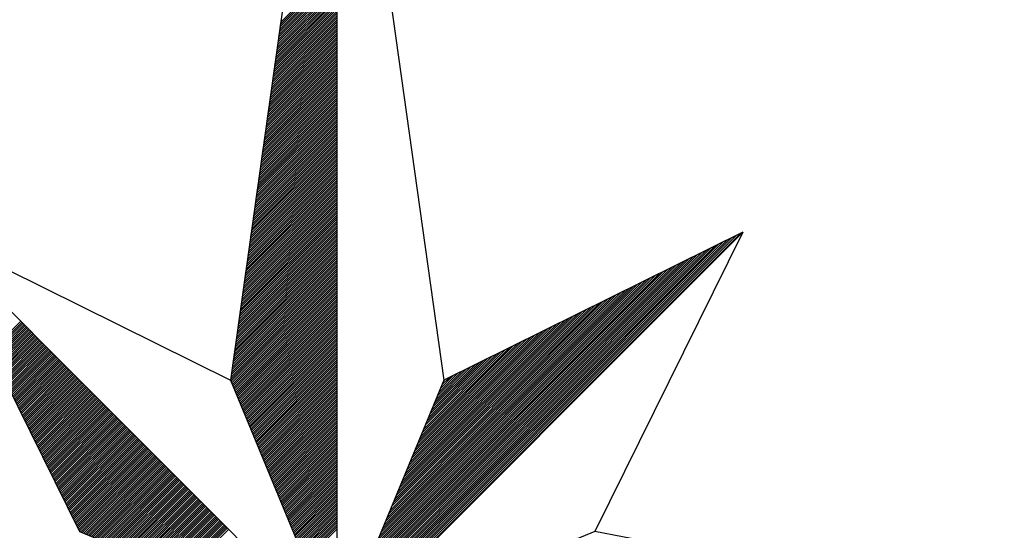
# Model space of a CAD drawing. Header units: metres. Extents: x 183400 to 184400, y 422200 to 427800.
# Tile 152 of 221: x 183968 to 183986, y 426169 to 426178. Entities that reach past the tile are written whole.
import ezdxf

# ---------------------------------------------------------------- set-up
doc = ezdxf.new("R2010")
doc.units = ezdxf.units.M
doc.layers.add('N_MK2', color=7, linetype='Continuous')
doc.layers.add('방위표', color=7, linetype='Continuous')

# ---------------------------------------------------------------- blocks, each defined once
blk = doc.blocks.new('N_MK2')
at = {"layer": '방위표', "color": 7, "linetype": 'Continuous'}
blk.add_lwpolyline([(-106.029, 0), (-33.696, -13.958), (0, 0), (-53.049, -53.048), (-13.958, -33.696), (0, 0), (0, -106.029), (13.958, -33.696), (0, 0), (53.048, -53.049), (33.696, -13.958), (0, 0), (106.028, 0), (33.696, 13.958), (0, 0), (53.049, 53.049), (13.958, 33.696), (0, 0), (0, 133.028), (-13.958, 33.696), (0, 0), (-53.049, 53.049), (-33.696, 13.958), (0, 0)], close=True, dxfattribs=at)
for points in [[(0, 133.028), (13.958, 33.696)], [(-7.432, 80.136), (0, 87.569)], [(-7.386, 80.465), (0, 87.851)], [(-7.617, 78.82), (0, 86.437)], [(-7.571, 79.149), (0, 86.72)], [(-7.525, 79.478), (0, 87.003)], [(-7.479, 79.807), (0, 87.286)], [(-7.848, 77.174), (0, 85.023)], [(-7.802, 77.504), (0, 85.306)], [(-7.756, 77.833), (0, 85.589)], [(-7.71, 78.162), (0, 85.871)], [(-7.663, 78.491), (0, 86.154)], [(-8.033, 75.858), (0, 83.892)], [(-7.987, 76.187), (0, 84.174)], [(-7.941, 76.516), (0, 84.457)], [(-7.895, 76.845), (0, 84.74)], [(-8.265, 74.213), (0, 82.477)], [(-8.218, 74.542), (0, 82.76)], [(-8.172, 74.871), (0, 83.043)], [(-8.126, 75.2), (0, 83.326)], [(-8.08, 75.529), (0, 83.609)], [(-8.45, 72.896), (0, 81.346)], [(-8.403, 73.225), (0, 81.629)], [(-8.357, 73.555), (0, 81.912)], [(-8.311, 73.884), (0, 82.194)], [(-8.681, 71.251), (0, 79.932)], [(-8.635, 71.58), (0, 80.215)], [(-8.588, 71.909), (0, 80.497)], [(-8.542, 72.238), (0, 80.78)], [(-8.496, 72.567), (0, 81.063)], [(-8.912, 69.605), (0, 78.518)], [(-8.866, 69.935), (0, 78.8)], [(-8.82, 70.264), (0, 79.083)], [(-8.773, 70.593), (0, 79.366)], [(-8.727, 70.922), (0, 79.649)], [(-9.097, 68.289), (0, 77.386)], [(-9.051, 68.618), (0, 77.669)], [(-9.005, 68.947), (0, 77.952)], [(-8.958, 69.276), (0, 78.235)], [(-9.328, 66.644), (0, 75.972)], [(-9.282, 66.973), (0, 76.255)], [(-9.236, 67.302), (0, 76.538)], [(-9.19, 67.631), (0, 76.82)], [(-9.143, 67.96), (0, 77.103)], [(-9.513, 65.327), (0, 74.841)], [(-9.467, 65.656), (0, 75.123)], [(-9.421, 65.986), (0, 75.406)], [(-9.374, 66.315), (0, 75.689)], [(-9.744, 63.682), (0, 73.426)], [(-9.698, 64.011), (0, 73.709)], [(-9.652, 64.34), (0, 73.992)], [(-9.606, 64.669), (0, 74.275)], [(-9.559, 64.998), (0, 74.558)], [(-9.929, 62.366), (0, 72.295)], [(-9.883, 62.695), (0, 72.578)], [(-9.837, 63.024), (0, 72.861)], [(-9.791, 63.353), (0, 73.143)], [(-10.161, 60.72), (0, 70.881)], [(-10.114, 61.049), (0, 71.164)], [(-10.068, 61.378), (0, 71.446)], [(-10.022, 61.707), (0, 71.729)], [(-9.976, 62.036), (0, 72.012)], [(-10.346, 59.404), (0, 69.749)], [(-10.299, 59.733), (0, 70.032)], [(-10.253, 60.062), (0, 70.315)], [(-10.207, 60.391), (0, 70.598)], [(-10.577, 57.758), (0, 68.335)], [(-10.531, 58.087), (0, 68.618)], [(-10.484, 58.417), (0, 68.901)], [(-10.438, 58.746), (0, 69.184)], [(-10.392, 59.075), (0, 69.467)], [(-10.762, 56.442), (0, 67.204)], [(-10.716, 56.771), (0, 67.487)], [(-10.669, 57.1), (0, 67.769)], [(-10.623, 57.429), (0, 68.052)], [(-10.993, 54.797), (0, 65.79)], [(-10.947, 55.126), (0, 66.072)], [(-10.9, 55.455), (0, 66.355)], [(-10.854, 55.784), (0, 66.638)], [(-10.808, 56.113), (0, 66.921)], [(-11.224, 53.151), (0, 64.375)], [(-11.178, 53.48), (0, 64.658)], [(-11.132, 53.809), (0, 64.941)], [(-11.085, 54.138), (0, 65.224)], [(-11.039, 54.468), (0, 65.507)], [(-11.409, 51.835), (0, 63.244)], [(-11.363, 52.164), (0, 63.527)], [(-11.317, 52.493), (0, 63.81)], [(-11.27, 52.822), (0, 64.093)], [(-11.64, 50.189), (0, 61.83)], [(-11.594, 50.518), (0, 62.113)], [(-11.548, 50.848), (0, 62.395)], [(-11.502, 51.177), (0, 62.678)], [(-11.455, 51.506), (0, 62.961)], [(-11.825, 48.873), (0, 60.698)], [(-11.779, 49.202), (0, 60.981)], [(-11.733, 49.531), (0, 61.264)], [(-11.687, 49.86), (0, 61.547)], [(-12.057, 47.228), (0, 59.284)], [(-12.01, 47.557), (0, 59.567)], [(-11.964, 47.886), (0, 59.85)], [(-11.918, 48.215), (0, 60.133)], [(-11.872, 48.544), (0, 60.416)], [(-12.242, 45.911), (0, 58.153)], [(-12.195, 46.24), (0, 58.436)], [(-12.149, 46.569), (0, 58.718)], [(-12.103, 46.899), (0, 59.001)], [(-12.473, 44.266), (0, 56.739)], [(-12.426, 44.595), (0, 57.021)], [(-12.38, 44.924), (0, 57.304)], [(-12.334, 45.253), (0, 57.587)], [(-12.288, 45.582), (0, 57.87)], [(-12.658, 42.949), (0, 55.607)], [(-12.611, 43.279), (0, 55.89)], [(-12.565, 43.608), (0, 56.173)], [(-12.519, 43.937), (0, 56.456)], [(-12.889, 41.304), (0, 54.193)], [(-12.843, 41.633), (0, 54.476)], [(-12.796, 41.962), (0, 54.759)], [(-12.75, 42.291), (0, 55.042)], [(-12.704, 42.62), (0, 55.324)], [(-53.049, 53.049), (-13.958, 33.696)], [(-13.12, 39.659), (0, 52.779)], [(-13.074, 39.988), (0, 53.062)], [(-13.028, 40.317), (0, 53.344)], [(-12.981, 40.646), (0, 53.627)], [(-12.935, 40.975), (0, 53.91)], [(0.12, 0.29), (52.713, 52.882)], [(53.049, 53.049), (33.696, 13.958)], [(-13.305, 38.342), (0, 51.647)], [(-13.259, 38.671), (0, 51.93)], [(-13.213, 39), (0, 52.213)], [(-13.166, 39.33), (0, 52.496)], [(0.32, 0.773), (52.152, 52.605)], [(0.52, 1.256), (51.592, 52.328)], [(0.72, 1.739), (51.032, 52.05)], [(0.92, 2.221), (50.472, 51.773)], [(1.12, 2.704), (49.912, 51.496)], [(-13.536, 36.697), (0, 50.233)], [(-13.49, 37.026), (0, 50.516)], [(-13.444, 37.355), (0, 50.799)], [(-13.398, 37.684), (0, 51.082)], [(-13.351, 38.013), (0, 51.365)], [(1.32, 3.187), (49.351, 51.218)], [(1.52, 3.67), (48.791, 50.941)], [(1.72, 4.153), (48.231, 50.664)], [(1.92, 4.636), (47.671, 50.386)], [(-13.721, 35.381), (0, 49.102)], [(-13.675, 35.71), (0, 49.385)], [(-13.629, 36.039), (0, 49.667)], [(-13.583, 36.368), (0, 49.95)], [(2.12, 5.119), (47.111, 50.109)], [(2.32, 5.602), (46.551, 49.832)], [(2.52, 6.084), (45.99, 49.554)], [(2.72, 6.567), (45.43, 49.277)], [(2.92, 7.05), (44.87, 49)], [(-13.953, 33.735), (0, 47.688)], [(-13.906, 34.064), (0, 47.97)], [(-13.86, 34.393), (0, 48.253)], [(-13.814, 34.722), (0, 48.536)], [(-13.768, 35.051), (0, 48.819)], [(3.12, 7.533), (44.31, 48.723)], [(3.32, 8.016), (43.75, 48.445)], [(3.52, 8.499), (43.19, 48.168)], [(3.72, 8.982), (42.629, 47.891)], [(-13.885, 33.52), (0, 47.405)], [(-13.802, 33.32), (0, 47.122)], [(-13.719, 33.12), (0, 46.839)], [(-13.636, 32.92), (0, 46.556)], [(3.92, 9.464), (42.069, 47.613)], [(4.12, 9.947), (41.509, 47.336)], [(4.321, 10.43), (40.949, 47.059)], [(4.521, 10.913), (40.389, 46.781)], [(4.721, 11.396), (39.829, 46.504)], [(-13.554, 32.72), (0, 46.273)], [(-13.471, 32.52), (0, 45.991)], [(-13.388, 32.32), (0, 45.708)], [(-13.305, 32.12), (0, 45.425)], [(-13.222, 31.92), (0, 45.142)], [(4.921, 11.879), (39.268, 46.227)], [(5.121, 12.362), (38.708, 45.949)], [(5.321, 12.844), (38.148, 45.672)], [(5.521, 13.327), (37.588, 45.395)], [(5.721, 13.81), (37.028, 45.117)], [(-13.139, 31.72), (0, 44.859)], [(-13.057, 31.52), (0, 44.576)], [(-12.974, 31.32), (0, 44.293)], [(-12.891, 31.12), (0, 44.011)], [(5.921, 14.293), (36.468, 44.84)], [(6.121, 14.776), (35.907, 44.563)], [(6.321, 15.259), (35.347, 44.285)], [(6.521, 15.742), (34.787, 44.008)], [(-12.808, 30.92), (0, 43.728)], [(-12.725, 30.72), (0, 43.445)], [(-12.642, 30.52), (0, 43.162)], [(-12.559, 30.32), (0, 42.879)], [(-12.477, 30.12), (0, 42.596)], [(6.721, 16.224), (34.227, 43.731)], [(6.921, 16.707), (33.667, 43.453)], [(7.121, 17.19), (33.107, 43.176)], [(7.321, 17.673), (32.546, 42.899)], [(7.521, 18.156), (31.986, 42.621)], [(-45.321, 37.439), (-41.38, 41.38)], [(-45.227, 37.25), (-41.239, 41.239)], [(-12.394, 29.92), (0, 42.314)], [(-12.311, 29.72), (0, 42.031)], [(-12.228, 29.52), (0, 41.748)], [(-12.145, 29.32), (0, 41.465)], [(7.721, 18.639), (31.426, 42.344)], [(7.921, 19.122), (30.866, 42.067)], [(8.121, 19.604), (30.306, 41.789)], [(8.321, 20.087), (29.746, 41.512)], [(8.521, 20.57), (29.185, 41.235)], [(-45.134, 37.061), (-41.097, 41.097)], [(-45.04, 36.872), (-40.956, 40.956)], [(-44.946, 36.682), (-40.814, 40.814)], [(-44.853, 36.493), (-40.673, 40.673)], [(-44.759, 36.304), (-40.532, 40.532)], [(-44.665, 36.115), (-40.39, 40.39)], [(-44.572, 35.926), (-40.249, 40.249)], [(-44.478, 35.737), (-40.107, 40.107)], [(-44.384, 35.547), (-39.966, 39.966)], [(-12.062, 29.12), (0, 41.182)], [(-11.98, 28.92), (0, 40.899)], [(-11.897, 28.72), (0, 40.617)], [(-11.814, 28.52), (0, 40.334)], [(-11.731, 28.32), (0, 40.051)], [(8.721, 21.053), (28.625, 40.957)], [(8.921, 21.536), (28.065, 40.68)], [(9.121, 22.019), (27.505, 40.403)], [(9.321, 22.502), (26.945, 40.125)], [(-44.291, 35.358), (-39.824, 39.824)], [(-44.197, 35.169), (-39.683, 39.683)], [(-44.103, 34.98), (-39.542, 39.542)], [(-44.01, 34.791), (-39.4, 39.4)], [(-43.916, 34.601), (-39.259, 39.259)], [(-43.822, 34.412), (-39.117, 39.117)], [(-43.729, 34.223), (-38.976, 38.976)], [(-43.635, 34.034), (-38.834, 38.834)], [(-43.541, 33.845), (-38.693, 38.693)], [(-11.648, 28.12), (0, 39.768)], [(-11.565, 27.92), (0, 39.485)], [(-11.482, 27.72), (0, 39.202)], [(-11.4, 27.52), (0, 38.919)], [(-11.317, 27.32), (0, 38.637)], [(9.521, 22.984), (26.385, 39.848)], [(9.721, 23.467), (25.824, 39.571)], [(9.921, 23.95), (25.264, 39.293)], [(10.121, 24.433), (24.704, 39.016)], [(10.321, 24.916), (24.144, 38.739)], [(-43.448, 33.656), (-38.552, 38.552)], [(-43.354, 33.466), (-38.41, 38.41)], [(-43.26, 33.277), (-38.269, 38.269)], [(-43.167, 33.088), (-38.127, 38.127)], [(-43.073, 32.899), (-37.986, 37.986)], [(-42.979, 32.71), (-37.845, 37.845)], [(-42.886, 32.52), (-37.703, 37.703)], [(-42.792, 32.331), (-37.562, 37.562)], [(-42.698, 32.142), (-37.42, 37.42)], [(-11.234, 27.12), (0, 38.354)], [(-11.151, 26.92), (0, 38.071)], [(-11.068, 26.72), (0, 37.788)], [(-10.985, 26.52), (0, 37.505)], [(10.521, 25.399), (23.584, 38.461)], [(10.721, 25.882), (23.024, 38.184)], [(10.921, 26.364), (22.463, 37.907)], [(11.121, 26.847), (21.903, 37.629)], [(11.321, 27.33), (21.343, 37.352)], [(-42.605, 31.953), (-37.279, 37.279)], [(-42.511, 31.764), (-37.137, 37.137)], [(-42.418, 31.575), (-36.996, 36.996)], [(-42.324, 31.385), (-36.855, 36.855)], [(-42.23, 31.196), (-36.713, 36.713)], [(-42.137, 31.007), (-36.572, 36.572)], [(-42.043, 30.818), (-36.43, 36.43)], [(-41.949, 30.629), (-36.289, 36.289)], [(-41.856, 30.439), (-36.147, 36.147)], [(-10.903, 26.32), (0, 37.222)], [(-10.82, 26.12), (0, 36.94)], [(-10.737, 25.92), (0, 36.657)], [(-10.654, 25.72), (0, 36.374)], [(-10.571, 25.52), (0, 36.091)], [(11.521, 27.813), (20.783, 37.075)], [(11.721, 28.296), (20.223, 36.797)], [(11.921, 28.779), (19.662, 36.52)], [(12.121, 29.262), (19.102, 36.243)], [(-41.762, 30.25), (-36.006, 36.006)], [(-41.668, 30.061), (-35.865, 35.865)], [(-41.575, 29.872), (-35.723, 35.723)], [(-41.481, 29.683), (-35.582, 35.582)], [(-41.387, 29.494), (-35.44, 35.44)], [(-41.294, 29.304), (-35.299, 35.299)], [(-41.2, 29.115), (-35.158, 35.158)], [(-41.106, 28.926), (-35.016, 35.016)], [(-41.013, 28.737), (-34.875, 34.875)], [(-10.488, 25.32), (0, 35.808)], [(-10.405, 25.12), (0, 35.525)], [(-10.323, 24.92), (0, 35.242)], [(-10.24, 24.72), (0, 34.96)], [(12.321, 29.745), (18.542, 35.966)], [(12.521, 30.227), (17.982, 35.688)], [(12.721, 30.71), (17.422, 35.411)], [(12.921, 31.193), (16.862, 35.134)], [(13.121, 31.676), (16.301, 34.856)], [(-40.919, 28.548), (-34.733, 34.733)], [(-40.825, 28.358), (-34.592, 34.592)], [(-40.732, 28.169), (-34.45, 34.45)], [(-40.638, 27.98), (-34.309, 34.309)], [(-40.544, 27.791), (-34.168, 34.168)], [(-40.451, 27.602), (-34.026, 34.026)], [(-40.357, 27.412), (-33.885, 33.885)], [(-40.263, 27.223), (-33.743, 33.743)], [(-40.17, 27.034), (-33.602, 33.602)], [(-10.157, 24.52), (0, 34.677)], [(-10.074, 24.32), (0, 34.394)], [(-9.991, 24.12), (0, 34.111)], [(-9.908, 23.92), (0, 33.828)], [(-9.826, 23.72), (0, 33.545)], [(13.321, 32.159), (15.741, 34.579)], [(13.521, 32.642), (15.181, 34.302)], [(13.721, 33.125), (14.621, 34.024)], [(13.921, 33.607), (14.061, 33.747)], [(-40.076, 26.845), (-33.46, 33.46)], [(-39.982, 26.656), (-33.319, 33.319)], [(-39.889, 26.467), (-33.178, 33.178)], [(-39.795, 26.277), (-33.036, 33.036)], [(-39.701, 26.088), (-32.895, 32.895)], [(-39.608, 25.899), (-32.753, 32.753)], [(-39.514, 25.71), (-32.612, 32.612)], [(-39.42, 25.521), (-32.471, 32.471)], [(-39.327, 25.331), (-32.329, 32.329)], [(-39.233, 25.142), (-32.188, 32.188)], [(-9.743, 23.52), (0, 33.263)], [(-9.66, 23.32), (0, 32.98)], [(-9.577, 23.12), (0, 32.697)], [(-9.494, 22.92), (0, 32.414)], [(-39.139, 24.953), (-32.046, 32.046)], [(-39.046, 24.764), (-31.905, 31.905)], [(-38.952, 24.575), (-31.763, 31.763)], [(-38.858, 24.386), (-31.622, 31.622)], [(-38.765, 24.196), (-31.481, 31.481)], [(-38.671, 24.007), (-31.339, 31.339)], [(-38.577, 23.818), (-31.198, 31.198)], [(-38.484, 23.629), (-31.056, 31.056)], [(-38.39, 23.44), (-30.915, 30.915)], [(-9.411, 22.72), (0, 32.131)], [(-9.328, 22.52), (0, 31.848)], [(-9.246, 22.32), (0, 31.566)], [(-9.163, 22.12), (0, 31.283)], [(-9.08, 21.92), (0, 31)], [(-38.296, 23.25), (-30.773, 30.773)], [(-38.203, 23.061), (-30.632, 30.632)], [(-38.109, 22.872), (-30.491, 30.491)], [(-38.015, 22.683), (-30.349, 30.349)], [(-37.922, 22.494), (-30.208, 30.208)], [(-37.828, 22.305), (-30.066, 30.066)], [(-37.735, 22.115), (-29.925, 29.925)], [(-37.641, 21.926), (-29.784, 29.784)], [(-37.547, 21.737), (-29.642, 29.642)], [(-8.997, 21.72), (0, 30.717)], [(-8.914, 21.52), (0, 30.434)], [(-8.831, 21.32), (0, 30.151)], [(-8.749, 21.12), (0, 29.868)], [(-37.454, 21.548), (-29.501, 29.501)], [(-37.36, 21.359), (-29.359, 29.359)], [(-37.266, 21.169), (-29.218, 29.218)], [(-37.173, 20.98), (-29.076, 29.076)], [(-37.079, 20.791), (-28.935, 28.935)], [(-36.985, 20.602), (-28.794, 28.794)], [(-36.892, 20.413), (-28.652, 28.652)], [(-36.798, 20.224), (-28.511, 28.511)], [(-36.704, 20.034), (-28.369, 28.369)], [(-8.666, 20.92), (0, 29.586)], [(-8.583, 20.72), (0, 29.303)], [(-8.5, 20.52), (0, 29.02)], [(-8.417, 20.32), (0, 28.737)], [(-8.334, 20.12), (0, 28.454)], [(-36.611, 19.845), (-28.228, 28.228)], [(-36.517, 19.656), (-28.086, 28.086)], [(-36.423, 19.467), (-27.945, 27.945)], [(-36.33, 19.278), (-27.804, 27.804)], [(-36.236, 19.088), (-27.662, 27.662)], [(-36.142, 18.899), (-27.521, 27.521)], [(-36.049, 18.71), (-27.379, 27.379)], [(-35.955, 18.521), (-27.238, 27.238)], [(-35.861, 18.332), (-27.096, 27.096)], [(-8.251, 19.92), (0, 28.171)], [(-8.169, 19.72), (0, 27.889)], [(-8.086, 19.52), (0, 27.606)], [(-8.003, 19.32), (0, 27.323)], [(-7.92, 19.12), (0, 27.04)], [(-35.768, 18.143), (-26.955, 26.955)], [(-35.674, 17.953), (-26.814, 26.814)], [(-35.58, 17.764), (-26.672, 26.672)], [(-35.487, 17.575), (-26.531, 26.531)], [(-35.393, 17.386), (-26.389, 26.389)], [(-35.299, 17.197), (-26.248, 26.248)], [(-35.206, 17.007), (-26.107, 26.107)], [(-35.112, 16.818), (-25.965, 25.965)], [(-35.018, 16.629), (-25.824, 25.824)], [(-7.837, 18.92), (0, 26.757)], [(-7.754, 18.72), (0, 26.474)], [(-7.672, 18.52), (0, 26.191)], [(-7.589, 18.32), (0, 25.909)], [(-34.925, 16.44), (-25.682, 25.682)], [(-34.831, 16.251), (-25.541, 25.541)], [(-34.737, 16.061), (-25.399, 25.399)], [(-34.644, 15.872), (-25.258, 25.258)], [(-34.55, 15.683), (-25.117, 25.117)], [(-34.456, 15.494), (-24.975, 24.975)], [(-34.363, 15.305), (-24.834, 24.834)], [(-34.269, 15.116), (-24.692, 24.692)], [(-34.175, 14.926), (-24.551, 24.551)], [(-7.506, 18.12), (0, 25.626)], [(-7.423, 17.92), (0, 25.343)], [(-7.34, 17.72), (0, 25.06)], [(-7.257, 17.52), (0, 24.777)], [(-7.174, 17.32), (0, 24.494)], [(-34.082, 14.737), (-24.409, 24.409)], [(-33.988, 14.548), (-24.268, 24.268)], [(-33.894, 14.359), (-24.127, 24.127)], [(-33.801, 14.17), (-23.985, 23.985)], [(-33.707, 13.98), (-23.844, 23.844)], [(-33.52, 13.885), (-23.702, 23.702)], [(-33.32, 13.802), (-23.561, 23.561)], [(-33.12, 13.719), (-23.42, 23.42)], [(-32.92, 13.636), (-23.278, 23.278)], [(-7.092, 17.12), (0, 24.212)], [(-7.009, 16.92), (0, 23.929)], [(-6.926, 16.72), (0, 23.646)], [(-6.843, 16.52), (0, 23.363)], [(-32.72, 13.554), (-23.137, 23.137)], [(-32.52, 13.471), (-22.995, 22.995)], [(-32.32, 13.388), (-22.854, 22.854)], [(-32.12, 13.305), (-22.712, 22.712)], [(-31.92, 13.222), (-22.571, 22.571)], [(-31.72, 13.139), (-22.43, 22.43)], [(-31.52, 13.057), (-22.288, 22.288)], [(-31.32, 12.974), (-22.147, 22.147)], [(-31.12, 12.891), (-22.005, 22.005)], [(-6.76, 16.32), (0, 23.08)], [(-6.677, 16.12), (0, 22.797)], [(-6.595, 15.92), (0, 22.515)], [(-6.512, 15.72), (0, 22.232)], [(-6.429, 15.52), (0, 21.949)], [(-30.92, 12.808), (-21.864, 21.864)], [(-30.72, 12.725), (-21.722, 21.722)], [(-30.52, 12.642), (-21.581, 21.581)], [(-30.32, 12.559), (-21.44, 21.44)], [(-30.12, 12.477), (-21.298, 21.298)], [(-29.92, 12.394), (-21.157, 21.157)], [(-29.72, 12.311), (-21.015, 21.015)], [(-29.52, 12.228), (-20.874, 20.874)], [(-29.32, 12.145), (-20.733, 20.733)], [(-6.346, 15.32), (0, 21.666)], [(-6.263, 15.12), (0, 21.383)], [(-6.18, 14.92), (0, 21.1)], [(-6.097, 14.72), (0, 20.817)], [(-29.12, 12.062), (-20.591, 20.591)], [(-28.92, 11.98), (-20.45, 20.45)], [(-28.72, 11.897), (-20.308, 20.308)], [(-28.52, 11.814), (-20.167, 20.167)], [(-28.32, 11.731), (-20.025, 20.025)], [(-28.12, 11.648), (-19.884, 19.884)], [(-27.92, 11.565), (-19.743, 19.743)], [(-27.72, 11.482), (-19.601, 19.601)], [(-27.52, 11.4), (-19.46, 19.46)], [(-27.32, 11.317), (-19.318, 19.318)], [(-6.015, 14.52), (0, 20.535)], [(-5.932, 14.32), (0, 20.252)], [(-5.849, 14.12), (0, 19.969)], [(-5.766, 13.92), (0, 19.686)], [(-5.683, 13.72), (0, 19.403)], [(-27.12, 11.234), (-19.177, 19.177)], [(-26.92, 11.151), (-19.035, 19.035)], [(-26.72, 11.068), (-18.894, 18.894)], [(-26.52, 10.985), (-18.753, 18.753)], [(-26.32, 10.903), (-18.611, 18.611)], [(-26.12, 10.82), (-18.47, 18.47)], [(-25.92, 10.737), (-18.328, 18.328)], [(-25.72, 10.654), (-18.187, 18.187)], [(-25.52, 10.571), (-18.046, 18.046)], [(-5.6, 13.52), (0, 19.12)], [(-5.518, 13.32), (0, 18.838)], [(-5.435, 13.12), (0, 18.555)], [(-5.352, 12.92), (0, 18.272)], [(-25.32, 10.488), (-17.904, 17.904)], [(-25.12, 10.405), (-17.763, 17.763)], [(-24.92, 10.323), (-17.621, 17.621)], [(-24.72, 10.24), (-17.48, 17.48)], [(-24.52, 10.157), (-17.338, 17.338)], [(-24.32, 10.074), (-17.197, 17.197)], [(-24.12, 9.991), (-17.056, 17.056)], [(-23.92, 9.908), (-16.914, 16.914)], [(-23.72, 9.826), (-16.773, 16.773)], [(-5.269, 12.72), (0, 17.989)], [(-5.186, 12.52), (0, 17.706)], [(-5.103, 12.32), (0, 17.423)], [(-5.021, 12.12), (0, 17.141)], [(-4.938, 11.92), (0, 16.858)], [(-23.52, 9.743), (-16.631, 16.631)], [(-23.32, 9.66), (-16.49, 16.49)], [(-23.12, 9.577), (-16.348, 16.348)], [(-22.92, 9.494), (-16.207, 16.207)], [(-22.72, 9.411), (-16.066, 16.066)], [(-22.52, 9.328), (-15.924, 15.924)], [(-22.32, 9.246), (-15.783, 15.783)], [(-22.12, 9.163), (-15.641, 15.641)], [(-21.92, 9.08), (-15.5, 15.5)], [(-4.855, 11.72), (0, 16.575)], [(-4.772, 11.52), (0, 16.292)], [(-4.689, 11.32), (0, 16.009)], [(-4.606, 11.12), (0, 15.726)], [(-21.72, 8.997), (-15.358, 15.358)], [(-21.52, 8.914), (-15.217, 15.217)], [(-21.32, 8.831), (-15.076, 15.076)], [(-21.12, 8.749), (-14.934, 14.934)], [(-20.92, 8.666), (-14.793, 14.793)], [(-20.72, 8.583), (-14.651, 14.651)], [(-20.52, 8.5), (-14.51, 14.51)], [(-20.32, 8.417), (-14.369, 14.369)], [(-20.12, 8.334), (-14.227, 14.227)], [(-4.523, 10.92), (0, 15.443)], [(-4.441, 10.72), (0, 15.161)], [(-4.358, 10.52), (0, 14.878)], [(-4.275, 10.32), (0, 14.595)], [(-4.192, 10.12), (0, 14.312)]]:
    blk.add_lwpolyline(points, dxfattribs=at)

msp = doc.modelspace()

# ---------------------------------------------------------------- block references
at = {"layer": 'N_MK2', "linetype": 'Continuous', "lineweight": 15, "xscale": 0.1399996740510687, "yscale": 0.1399996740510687, "zscale": 0.139999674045}
msp.add_blockref('N_MK2', (183973.805, 426166.673), dxfattribs=at)

doc.saveas('drawing.dxf')
